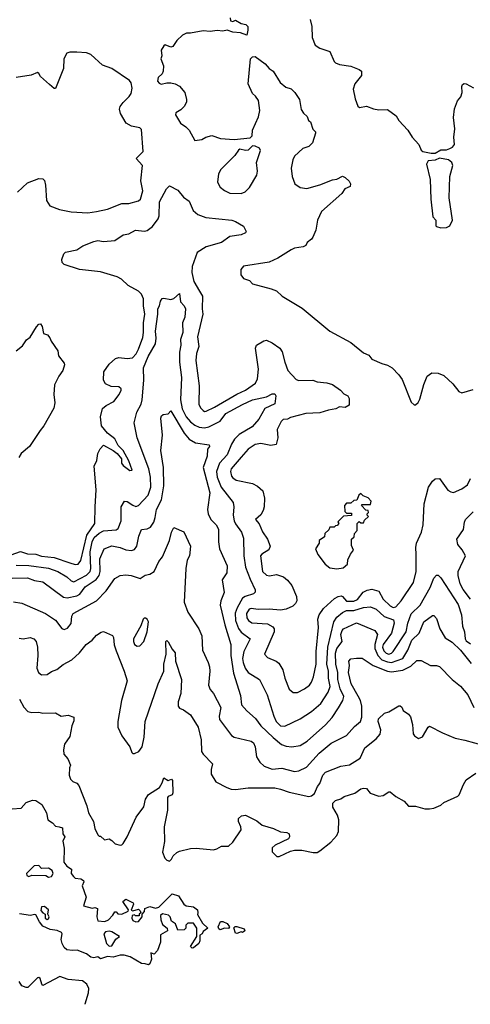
# Model space of a CAD drawing. Extents: x 1678759 to 1859541, y 384609 to 522867.
# Tile 8 of 256: x 1741470 to 1744674, y 385283 to 392292. Entities that reach past the tile are written whole.
import ezdxf

# ---------------------------------------------------------------- set-up
doc = ezdxf.new("R2010")
doc.units = 0

msp = doc.modelspace()

# ---------------------------------------------------------------- linework, layer by layer
at = {"layer": '0CON20XD'}
for points in [[(1742967.5, 392305), (1742970, 392285), (1742985, 392280), (1743005, 392290), (1743045, 392266.2), (1743077.7, 392257.7), (1743092.5, 392245), (1743093, 392217), (1743085, 392182.5), (1743039.3, 392199.3), (1742985, 392203.3), (1742945, 392217.5), (1742915, 392210), (1742875, 392216.2), (1742825, 392208.8), (1742775, 392214.2), (1742685, 392196.7), (1742655, 392196.2), (1742628.3, 392181.7), (1742586.1, 392143.9), (1742558.3, 392101.7), (1742545, 392097.5), (1742505, 392112.5), (1742495, 392107.5), (1742476.7, 392075), (1742480, 392035), (1742473.3, 392015), (1742492.5, 391965), (1742490, 391925), (1742483, 391907), (1742455, 391880), (1742450, 391855), (1742460.5, 391840.5), (1742475, 391833.8), (1742515, 391843.3), (1742545, 391842.5), (1742575, 391836.7), (1742605, 391820), (1742643.3, 391775), (1742656.2, 391725), (1742655.8, 391704.2), (1742640, 391675)], [(1743535.6, 392295), (1743547.8, 392245), (1743548.6, 392165), (1743571.5, 392111.5), (1743605, 392089.2), (1743675, 392065.8), (1743705.8, 391995.8), (1743716.7, 391985), (1743743.4, 391973.4), (1743825, 391961.9), (1743885, 391938.8), (1743900, 391925), (1743900, 391895), (1743854, 391835), (1743841.2, 391798.8), (1743855, 391730), (1743875, 391677.5), (1743887, 391667), (1743935, 391676), (1743985, 391656.7), (1744025, 391651.2), (1744085, 391653.3), (1744147.1, 391607.1), (1744166, 391575), (1744230, 391505), (1744261.2, 391455), (1744308, 391405), (1744325, 391364), (1744336.7, 391355), (1744395, 391342.1), (1744425, 391343.1)], [(1741454.3, 391065.7), (1741525, 391131.2), (1741605, 391162), (1741635, 391160), (1741645, 391147.5), (1741653.3, 391115), (1741661.1, 391005), (1741685, 390966.7), (1741752.1, 390942.1), (1741835.8, 390924.2), (1741955, 390918.1), (1742015, 390926.7), (1742095, 390943.1), (1742195, 390982.9), (1742245, 390984.5), (1742315, 391002.9), (1742328, 391015), (1742344.4, 391075), (1742332.1, 391145), (1742342.2, 391255), (1742298.8, 391305), (1742348.5, 391355), (1742335, 391510), (1742323.6, 391523.6), (1742265, 391533.8), (1742225.8, 391555.8), (1742185.7, 391625), (1742180, 391655), (1742185, 391673.8), (1742205, 391703.8), (1742248.8, 391745), (1742263, 391767), (1742268.9, 391805), (1742263, 391843), (1742249.4, 391859.4), (1742125, 391944), (1742057.7, 391967.7), (1741974.4, 392044.4), (1741945, 392055.7), (1741875, 392062), (1741825, 392062), (1741805, 392054), (1741783.9, 392015), (1741781.4, 391945), (1741725, 391802.5), (1741715, 391803.3), (1741680.9, 391830.9), (1741617, 391887), (1741605, 391910), (1741595, 391916.7), (1741552, 391898), (1741445, 391881.4)], [(1742640, 391675), (1742615, 391650), (1742580.7, 391629.3), (1742578.8, 391615), (1742614.2, 391555), (1742650.3, 391530.3), (1742674, 391505), (1742715, 391432), (1742765, 391438.8), (1742794.4, 391455.6), (1742835, 391468.6), (1742897.5, 391447.5), (1742995, 391440), (1743108.3, 391451.7), (1743123.9, 391466.1), (1743126.2, 391505), (1743168.9, 391601.1), (1743177, 391647), (1743167.9, 391717.9), (1743147.7, 391747.7), (1743126.4, 391766.4), (1743093.3, 391835), (1743110, 392015), (1743125, 392027.5), (1743145, 392030), (1743215, 391978.8), (1743244.5, 391944.5), (1743271.2, 391925), (1743322.5, 391845), (1743361.7, 391811.7), (1743400.5, 391800.5), (1743426, 391775), (1743458.8, 391725), (1743472.3, 391652.3), (1743487, 391627), (1743513.6, 391603.6), (1743522.5, 391575), (1743537.5, 391565), (1743555, 391512.5), (1743572.5, 391495), (1743572.5, 391485), (1743552.5, 391415), (1743525, 391390), (1743482.5, 391375), (1743425, 391321.2), (1743411.9, 391295), (1743400.6, 391235), (1743407.5, 391175), (1743427.1, 391125), (1743465, 391096.9), (1743511.7, 391091.7), (1743605, 391115.7), (1743695, 391152), (1743725, 391158), (1743765, 391178.8), (1743785, 391170), (1743813.6, 391143.6), (1743821.2, 391125), (1743820, 391105), (1743782.5, 391087.5), (1743760, 391055), (1743615, 390926), (1743587.5, 390865), (1743576, 390795), (1743554, 390745), (1743545, 390728.8), (1743515, 390706.2), (1743504, 390685), (1743485, 390674.4), (1743425, 390665.6), (1743401.2, 390655), (1743306, 390595), (1743244.5, 390565.5), (1743061.7, 390538.3), (1743043.3, 390515), (1743042.5, 390505), (1743042.5, 390475), (1743060.5, 390450.5), (1743105, 390436.7), (1743125, 390412.5), (1743257.3, 390377.3), (1743295, 390361.2), (1743336.7, 390325), (1743479.1, 390239.1), (1743675, 390073.8), (1743824.1, 389994.1), (1743915, 389921.2), (1743952.5, 389905), (1743975, 389876.7), (1744044.1, 389844.1), (1744085, 389833.8), (1744117.5, 389815), (1744166.7, 389765), (1744190.7, 389730.7), (1744255, 389570), (1744275, 389550), (1744285, 389550)], [(1744425, 391343.1), (1744465, 391365.5), (1744505, 391366.7), (1744529.2, 391375), (1744548.6, 391385), (1744562.9, 391405), (1744558.1, 391455), (1744564.5, 391515), (1744554.4, 391595), (1744561.7, 391658.3), (1744583.3, 391715), (1744607.7, 391742.3), (1744616.2, 391775), (1744613.9, 391816.1), (1744619.3, 391830.7), (1744630.7, 391839.3), (1744645, 391836.7), (1744696.2, 391806.2)], [(1743045, 391054.4), (1743073, 391067), (1743105, 391098.8), (1743155.7, 391185), (1743161.4, 391215), (1743154.2, 391275.8), (1743182.3, 391362.3), (1743175, 391378.8), (1743145, 391392.5), (1743125, 391393.8), (1743095, 391363.8), (1743075, 391361.2), (1743035, 391370), (1743025, 391363.3), (1742998.8, 391325), (1742900, 391225), (1742883.3, 391195), (1742875.8, 391135), (1742895, 391100), (1742925, 391077.5), (1742965, 391058.6), (1743045, 391054.4)], [(1744465, 390810), (1744505, 390812.5), (1744530, 390825), (1744546.7, 390865), (1744523.3, 391025), (1744530, 391175), (1744549.2, 391255), (1744544.2, 391275), (1744519.4, 391295), (1744455, 391307.8), (1744425, 391293.1), (1744375, 391286.9), (1744364, 391265), (1744388.8, 391155), (1744393.3, 391015), (1744408.3, 390888.3), (1744430, 390865), (1744430, 390825), (1744435, 390820), (1744465, 390810)], [(1741335, 388456.7), (1741475, 388506.5), (1741525, 388490.8), (1741585, 388486.3), (1741625, 388473.8), (1741715, 388462.9), (1741825, 388424.7), (1741865, 388414.6), (1741885, 388416.9), (1741905, 388441.2), (1741947.3, 388622.7), (1742004.6, 388705), (1742006.4, 388825), (1742013.1, 388945), (1741999.2, 389115), (1742017.5, 389155), (1742026, 389205), (1742042.7, 389237.3), (1742065, 389262.5), (1742135, 389226.2), (1742163.9, 389203.9), (1742192.5, 389165), (1742193.3, 389135), (1742205, 389117.5), (1742253.3, 389083.3), (1742270, 389085), (1742245, 389152.5), (1742206, 389225), (1742170.9, 389260.9), (1742145, 389308), (1742095, 389348.8), (1742050.7, 389400.7), (1742044, 389465), (1742058.8, 389525), (1742084.3, 389545.7), (1742140, 389575), (1742177.5, 389625), (1742190, 389655), (1742190, 389665), (1742175, 389678.8), (1742120.7, 389680.7), (1742080.5, 389700.5), (1742066.2, 389725), (1742068.8, 389785), (1742105, 389840), (1742150.7, 389879.3), (1742175, 389887.8), (1742235, 389880), (1742272.5, 389885), (1742296.9, 389913.1), (1742315, 389946), (1742345, 390028.8), (1742350.9, 390065), (1742350.8, 390135), (1742360.4, 390195), (1742350, 390255), (1742349.5, 390305), (1742335, 390339.2), (1742315, 390360.8), (1742241.2, 390401.2), (1742194.2, 390445), (1742162.8, 390462.8), (1742045, 390497.1), (1741893.8, 390515), (1741785, 390550), (1741771.2, 390565), (1741770, 390585), (1741783.3, 390625), (1741795, 390636.7), (1741875, 390652.9), (1741917.4, 390682.6), (1741996.6, 390713.4), (1742025, 390720), (1742065, 390714.5), (1742145, 390721.1), (1742205, 390760.8), (1742245, 390767.1), (1742292.5, 390795), (1742356.9, 390786.9), (1742375, 390791.9), (1742415, 390821.1), (1742454, 390875), (1742461.1, 390895), (1742463.1, 390995), (1742512.7, 391087.3), (1742535, 391110), (1742595, 391080), (1742635, 391028), (1742675, 391000), (1742703.3, 390935), (1742736.2, 390906.2), (1742793.6, 390883.6), (1742977.5, 390865), (1743005, 390855.6), (1743061.7, 390821.7), (1743080, 390785), (1743076.1, 390773.9), (1743045, 390760.6), (1742965, 390748.9), (1742905, 390705.4), (1742795, 390674.3), (1742730.8, 390635), (1742697.3, 390535), (1742693.3, 390493.3), (1742707.4, 390427.4), (1742749.4, 390359.4), (1742770, 390325), (1742767.5, 390235), (1742772.7, 390195), (1742733.8, 390035), (1742742.5, 389965), (1742726.9, 389915), (1742722.2, 389865), (1742745.7, 389685), (1742744.3, 389555), (1742755, 389530), (1742775, 389510), (1742785, 389504), (1742795, 389506.2), (1742855, 389532.9), (1743012.7, 389627.2), (1743074.7, 389655.3), (1743145.5, 389705), (1743160, 389735), (1743167.9, 389805), (1743146.9, 389955), (1743154.5, 389975.5), (1743205, 390005.6), (1743225, 390010), (1743265, 389991.8), (1743320.6, 389955), (1743337.4, 389927.4), (1743354.1, 389855), (1743376.7, 389795), (1743435, 389731.9), (1743455, 389724.4), (1743555, 389725.4), (1743585, 389714.6), (1743655, 389708.2), (1743695, 389696.2), (1743751.4, 389655), (1743775, 389630), (1743803.8, 389615), (1743813.3, 389595), (1743811.7, 389548.3), (1743785, 389532.5), (1743745, 389536.7), (1743718.8, 389521.2), (1743665, 389513.5), (1743605, 389494.5), (1743505, 389488.2), (1743395, 389459.2), (1743375, 389448.5), (1743344, 389445), (1743328.9, 389431.1), (1743301.9, 389375), (1743304.4, 389315), (1743292.5, 389267.5), (1743255, 389261.5), (1743185, 389274.6), (1743145, 389267.5), (1743095, 389234.3), (1743045, 389177.1), (1742974.5, 389095), (1742967.8, 389075), (1742975, 389043.8), (1742985, 389030), (1743010, 389015), (1743125, 388990), (1743160.8, 388970.8), (1743197.8, 388937.8), (1743211.5, 388885), (1743208.1, 388825), (1743200.7, 388799.3), (1743183.4, 388766.6), (1743147.5, 388735), (1743173.5, 388703.5), (1743196.2, 388646.2), (1743232.2, 388595), (1743250, 388545), (1743240.7, 388519.3), (1743191.5, 388488.5), (1743181.5, 388475), (1743196.9, 388365), (1743225, 388336.9), (1743246.6, 388333.4), (1743295, 388341.9), (1743346.2, 388325), (1743375, 388302), (1743404, 388265), (1743438, 388185), (1743440, 388155), (1743432, 388135), (1743412.1, 388117.9), (1743365, 388095.7), (1743325, 388088.9), (1743245, 388096.2), (1743165, 388092.5), (1743115, 388099.6), (1743101.1, 388095), (1743082.5, 388065), (1743085, 388032.9), (1743096.7, 388015), (1743119.5, 387999.5), (1743232.4, 387992.4), (1743270.2, 387970.2), (1743279.1, 387955), (1743280, 387935), (1743211.2, 387775), (1743231.3, 387751.3), (1743294.6, 387724.6), (1743311.7, 387711.7), (1743341.1, 387665), (1743354.4, 387605), (1743385.6, 387525.6), (1743415, 387502), (1743445, 387502.9)], [(1741445, 388409), (1741535, 388405.6), (1741675, 388387.5), (1741741.2, 388365), (1741805.4, 388325.4), (1741835, 388296.6), (1741855, 388290.3), (1741945, 388337.7), (1741971.6, 388365), (1741975.4, 388385), (1741970.1, 388505), (1741985.1, 388574.9), (1741999.2, 388605), (1742035, 388636.6), (1742065, 388653), (1742155, 388660.7), (1742170.3, 388669.7), (1742190, 388725), (1742190.9, 388825), (1742214.8, 388865.2), (1742235, 388861.6), (1742275, 388835.2), (1742295, 388826.9), (1742315, 388833.2), (1742382.9, 388907.1), (1742401.2, 388965), (1742398.9, 389035), (1742388.6, 389095), (1742304.5, 389315.5), (1742283.5, 389423.5), (1742301.8, 389498.2), (1742332.4, 389555), (1742341, 389585), (1742353.2, 389725), (1742351.2, 389815), (1742383.3, 389895), (1742434.7, 389985), (1742439.7, 390025), (1742435.6, 390074.4), (1742452.6, 390195), (1742452.3, 390235), (1742464.4, 390255.6), (1742472, 390288), (1742483.6, 390306.4), (1742495, 390310), (1742545, 390300), (1742565, 390307.5), (1742605, 390342.5), (1742614, 390285), (1742640, 390255), (1742648.9, 390235), (1742644.5, 390175), (1742627.9, 390135), (1742628.9, 390065), (1742613.1, 390015), (1742616.6, 389975), (1742605.4, 389925), (1742605.8, 389854.2), (1742620.3, 389745), (1742613.3, 389585), (1742625, 389522.5), (1742654.6, 389464.6), (1742685, 389428.9), (1742715, 389404.8), (1742745, 389392.5), (1742785, 389387.5), (1742815, 389393.2), (1742894.3, 389435), (1742935, 389488.3), (1743055, 389552.1), (1743125, 389585.2), (1743225, 389607.7), (1743265, 389628.1), (1743285, 389628), (1743292, 389615), (1743285, 389558), (1743212.5, 389525), (1743170.4, 389449.6), (1743121.8, 389395), (1743030.9, 389339.1), (1742996.1, 389305), (1742975, 389271.5), (1742944.8, 389195), (1742890.2, 389135), (1742869.1, 389075), (1742874.8, 389035), (1742902.6, 388965), (1742987.3, 388855), (1742992.1, 388825), (1742986.8, 388765), (1742995.8, 388725.8), (1743005, 388703.3), (1743047.7, 388645), (1743061.2, 388601.2), (1743063.8, 388475), (1743076.5, 388395), (1743108.2, 388308.2), (1743145, 388232.5), (1743143.7, 388216.3), (1743133.1, 388205), (1743073.3, 388186.7), (1743054.8, 388175.2), (1743015.2, 388104.8), (1743002.5, 388067.5), (1743004, 388014), (1743025, 387958.8), (1743045, 387932.4), (1743108.8, 387885), (1743062.9, 387795), (1743054.8, 387745), (1743057.8, 387715), (1743073.1, 387675), (1743095, 387645.3), (1743173.9, 387593.9), (1743228.8, 387485), (1743275.9, 387335), (1743294.2, 387295), (1743325, 387265.3), (1743355, 387263.3)], [(1741445, 389934.4), (1741488.7, 389971.3), (1741517.3, 390012.7), (1741545, 390033.3), (1741588, 390105), (1741605, 390123.8), (1741617.7, 390127.7), (1741628.3, 390108.3), (1741639.3, 390059.3), (1741668.3, 390048.3), (1741685, 390027.5), (1741693.9, 390003.9), (1741740, 389935), (1741745, 389900), (1741786.1, 389846.1), (1741787.5, 389835), (1741776.2, 389795), (1741746.7, 389755), (1741717, 389693), (1741712.5, 389625), (1741718.8, 389565), (1741712.5, 389527.5), (1741640, 389400), (1741615, 389368.8), (1741540, 389255), (1741478.8, 389205), (1741462.5, 389175)], [(1744285, 389550), (1744303, 389567), (1744315, 389590), (1744344.2, 389695.8), (1744368.8, 389755), (1744401.7, 389778.3), (1744445, 389777.1), (1744485, 389758.6), (1744550.9, 389700.9), (1744593.3, 389645), (1744615, 389636.7), (1744695, 389660)], [(1742431.9, 388748.1), (1742441.5, 388805), (1742479.2, 388875), (1742494.2, 388975), (1742493.1, 389105), (1742472.8, 389225), (1742485.6, 389335), (1742474.3, 389455.7), (1742478.8, 389471.2), (1742489.3, 389480.7), (1742525, 389486.7), (1742545, 389507.5), (1742639.1, 389349.1), (1742675.3, 389305.3), (1742720.7, 389280.7), (1742817.5, 389265), (1742820, 389255), (1742805.6, 389234.4), (1742802.5, 389185), (1742774.7, 389105), (1742821.3, 388925), (1742804.5, 388805), (1742808.9, 388775), (1742827.8, 388735), (1742866.9, 388695), (1742882.5, 388665), (1742883.6, 388575), (1742891.2, 388525), (1742944.3, 388405), (1742943.8, 388355), (1742910, 388305), (1742923.1, 388215), (1742899.5, 388155), (1742895.5, 388125), (1742928.2, 387985), (1742972.3, 387845), (1742971.9, 387765), (1742991.3, 387641.3), (1743040.7, 387480.7), (1743047.3, 387415), (1743085, 387371.4), (1743147.8, 387317.8), (1743185.4, 387265), (1743271.3, 387181.3), (1743332.4, 387132.4), (1743365, 387119.6), (1743405, 387115.5), (1743465, 387125.6), (1743515, 387155.6), (1743645, 387271.8), (1743691.5, 387325), (1743737.6, 387392.4), (1743767.9, 387445), (1743774, 387475), (1743747.9, 387527.9), (1743732.8, 387595), (1743731.4, 387645), (1743717.1, 387705), (1743716.5, 387783.5), (1743725.5, 387815.5), (1743761.9, 387865), (1743754.4, 387915), (1743763.3, 387945), (1743773.2, 387956.8), (1743865, 387998), (1743995, 387943.6), (1744015.3, 387915), (1743994.6, 387845.4), (1743995.4, 387815), (1744015.9, 387765.9), (1744044.7, 387734.7), (1744085, 387720), (1744115, 387716.8), (1744194.6, 387745), (1744230.3, 387805), (1744259.5, 387875), (1744311.3, 387925), (1744343.8, 388006.2), (1744405, 388051.2), (1744415, 388051.2), (1744435, 388028.8), (1744456.9, 387955), (1744495, 387891.8), (1744545, 387861.1), (1744605, 387803.5), (1744679.8, 387709.8)], [(1743445, 387502.9), (1743495, 387527.5), (1743530, 387555), (1743545.6, 387575), (1743559.4, 387615), (1743578.2, 387705), (1743577.3, 387795), (1743593.8, 387965), (1743590, 388025), (1743600, 388055), (1743630.5, 388099.5), (1743707.8, 388172.2), (1743735, 388186.2), (1743755, 388190.8), (1743765, 388186.3), (1743795, 388152.3), (1743845, 388152), (1743871.1, 388165), (1743912.9, 388217.1), (1743939.8, 388230.2), (1743975, 388237), (1744024.4, 388224.4), (1744055, 388166.7), (1744105, 388120), (1744125, 388108.8), (1744145, 388112.9), (1744182.2, 388155), (1744271.5, 388285), (1744290.4, 388365), (1744289.5, 388485), (1744286.7, 388535), (1744292.5, 388565), (1744328.2, 388645), (1744338.5, 388695), (1744345.5, 388845), (1744377.8, 388965), (1744405, 389006.2), (1744425, 389024), (1744455, 389026.2), (1744515, 388943.1), (1744535, 388930), (1744555, 388927.1), (1744615, 388953.6), (1744655, 388980.6), (1744675.4, 389025)], [(1743725, 388383.8), (1743770, 388390), (1743800, 388415), (1743804, 388446), (1743822.3, 388487.7), (1743842.5, 388515), (1743828.3, 388548.3), (1743830, 388595), (1743848.3, 388611.7), (1743850, 388635), (1743870, 388655), (1743870, 388705), (1743885, 388720), (1743895, 388710), (1743915, 388710), (1743921.7, 388728.3), (1743950, 388755), (1743940, 388765), (1743940, 388775), (1743950, 388785), (1743948.3, 388798.3), (1743931.7, 388801.7), (1743900, 388835), (1743905, 388840), (1743965, 388840), (1743970, 388865), (1743948.3, 388888.3), (1743911.7, 388901.7), (1743895, 388920), (1743881.7, 388908.3), (1743868.3, 388871.7), (1743845, 388870), (1743825, 388850), (1743795, 388850), (1743780, 388835), (1743781.7, 388791.7), (1743795, 388780), (1743828.3, 388778.3), (1743828.3, 388761.7), (1743771.7, 388758.3), (1743731.7, 388718.3), (1743740, 388705), (1743728.3, 388691.7), (1743715, 388690), (1743705, 388680), (1743675, 388680), (1743668.3, 388661.7), (1743640, 388635), (1743638.3, 388611.7), (1743600, 388585), (1743600, 388565), (1743573.6, 388526.4), (1743590, 388485), (1743643.3, 388415), (1743675, 388390), (1743725, 388383.8)], [(1744675, 388166.7), (1744623.8, 388235), (1744602.5, 388275), (1744587.5, 388335), (1744587, 388363), (1744639.2, 388475), (1744617.7, 388517.7), (1744585.7, 388555), (1744577.5, 388595), (1744626.6, 388663.4), (1744632.2, 388715), (1744641.1, 388735), (1744695, 388788.9)], [(1741415, 388317.5), (1741525, 388318.6), (1741575, 388300), (1741635, 388289.6), (1741780.7, 388180.7), (1741807.6, 388177.6), (1741875, 388190.8), (1741896.4, 388203.6), (1741936, 388255), (1742012.5, 388307.5), (1742035.1, 388334.9), (1742042.4, 388365), (1742040, 388455), (1742071.1, 388525), (1742125, 388546.8), (1742185, 388534.6), (1742225, 388518.8), (1742265, 388514.6), (1742285, 388519.5), (1742303.1, 388545), (1742315.7, 388615), (1742335, 388663.8), (1742375, 388667.1), (1742399.6, 388680.4), (1742424.5, 388715), (1742431.9, 388748.1)], [(1741425, 388147.8), (1741485, 388138.6), (1741652.5, 388065), (1741725, 388016.7), (1741768, 387958), (1741785, 387950.5), (1741809.9, 387960.1), (1741835, 387993.1), (1741840.8, 388045), (1741850.4, 388065), (1742016.9, 388155), (1742084.8, 388225.2), (1742146, 388315), (1742185, 388334.3), (1742225, 388340), (1742262.5, 388335), (1742325.9, 388314.1), (1742362.7, 388337.3), (1742395, 388346), (1742425.6, 388365), (1742460, 388435), (1742485, 388468.8), (1742534.6, 388585), (1742549.6, 388645), (1742565, 388678), (1742637, 388647), (1742683.8, 388545), (1742678.1, 388475), (1742660.5, 388445), (1742651.2, 388385), (1742639.4, 388145), (1742664.6, 388074.6), (1742744.4, 387955), (1742764.4, 387905), (1742770.5, 387805), (1742811.1, 387715), (1742818.9, 387685), (1742821.9, 387655), (1742811.4, 387555), (1742824.3, 387525), (1742846.9, 387495), (1742900.5, 387395), (1742887.6, 387335), (1742890.6, 387310.6), (1742977, 387197), (1742995, 387184.4), (1743115, 387156.7), (1743131.4, 387145), (1743143.2, 387116.8), (1743154.6, 387044.6), (1743177.6, 387007.6), (1743208.9, 386978.9), (1743265, 386957.1), (1743335, 386964.7), (1743425, 386940), (1743454.7, 386945.3), (1743509.9, 386970.1), (1743599.4, 387070.6), (1743685, 387140.8), (1743795, 387196.9), (1743849.6, 387260.4), (1743893.1, 387296.9), (1743903.5, 387326.5), (1743902.2, 387405), (1743894.4, 387445), (1743876.9, 387476.9), (1743828.2, 387565), (1743808.7, 387645), (1743816.2, 387695), (1743810, 387725), (1743825, 387741.4), (1743865, 387748), (1743905, 387746), (1743984, 387694), (1744085, 387654.7), (1744115, 387649.3), (1744195, 387661.6), (1744250.6, 387689.4), (1744295, 387729.4), (1744325, 387731.4), (1744392.5, 387695), (1744435, 387694.2), (1744455, 387687.5), (1744545.3, 387595.3), (1744605, 387547.5), (1744655.7, 387485), (1744699.4, 387395)], [(1743355, 387263.3), (1743465, 387314.5), (1743545, 387366.2), (1743612, 387425), (1743663.5, 387505), (1743676.7, 387545), (1743666.3, 387605), (1743665.2, 387655), (1743654, 387705), (1743660.6, 387825), (1743703.4, 388005), (1743725, 388037.7), (1743765, 388071.2), (1743795, 388086.6), (1743845, 388087), (1743915, 388108), (1743965, 388112.1), (1744005, 388094.6), (1744062.8, 388042.8), (1744128.9, 388018.9), (1744133.1, 387995), (1744113.9, 387925), (1744054.3, 387845), (1744050.6, 387825), (1744059.1, 387799.1), (1744075, 387782.6), (1744095, 387776), (1744115, 387782.2), (1744126, 387794), (1744218.6, 387935), (1744230.2, 387995), (1744255, 388063.3), (1744317.2, 388125), (1744388.9, 388251.1), (1744415, 388317.5), (1744435, 388338.6), (1744445, 388337.1), (1744465, 388320), (1744588.2, 388128.2), (1744612.9, 388055), (1744617.8, 387975), (1744633.6, 387935), (1744638.2, 387885), (1744645, 387870), (1744675, 387849.6)], [(1742305, 387832.2), (1742325, 387834.4), (1742351.8, 387865), (1742375, 387933.3), (1742384.7, 388004.7), (1742376.1, 388025), (1742365, 388031.8), (1742355, 388032.2), (1742347.8, 388025), (1742331.9, 387978.1), (1742279.6, 387885), (1742279.2, 387865), (1742287.1, 387845), (1742305, 387832.2)], [(1741465, 387889.2), (1741495, 387884.4), (1741545, 387894.4), (1741570, 387885), (1741586.4, 387865), (1741595.6, 387825), (1741598.9, 387765), (1741591.1, 387675), (1741602.9, 387645), (1741625, 387627.8), (1741665, 387630.4), (1741695, 387651.2), (1741734, 387666), (1741779.2, 387700.8), (1741841.4, 387735), (1741894.5, 387785), (1741942.5, 387845), (1741984.4, 387875.6), (1742015, 387910), (1742048.3, 387931.7), (1742065, 387936.2), (1742129.1, 387909.1), (1742135.7, 387895), (1742140.9, 387840.9), (1742155, 387800), (1742213.1, 387655), (1742234.4, 387585), (1742192.9, 387445), (1742166.5, 387295), (1742166.8, 387256.8), (1742195, 387193.8), (1742253.8, 387115), (1742266.4, 387076.4), (1742275, 387067.5), (1742285, 387067.5), (1742317.7, 387082.3), (1742340.8, 387115), (1742354.4, 387185), (1742362.5, 387295), (1742455.3, 387564.7), (1742494.3, 387655), (1742494.6, 387705), (1742510.4, 387775), (1742510, 387865), (1742515, 387873.3), (1742525, 387863.8), (1742555, 387810.8), (1742574.5, 387784.5), (1742576.7, 387725), (1742620, 387595), (1742616.7, 387495), (1742596.8, 387436.8), (1742595.7, 387405), (1742605, 387390), (1742635, 387378.6), (1742685, 387343.8), (1742738.6, 387255), (1742760, 387165), (1742763.6, 387083.6), (1742773.8, 387063.8), (1742841.2, 386995), (1742831.2, 386955), (1742830.7, 386920.7), (1742865, 386867.5), (1742942.5, 386825), (1742974.4, 386814.4), (1743005, 386812.5), (1743095, 386823.8), (1743285, 386823.5), (1743325, 386815.4), (1743385, 386792.2), (1743525, 386761.5), (1743545, 386766.9), (1743566.8, 386783.2), (1743587.1, 386832.9), (1743605, 386855.5), (1743624.6, 386915), (1743645, 386935.5), (1743753, 386977), (1743815, 386987.3), (1743891.4, 387035), (1743925, 387108.9), (1744005, 387172), (1744033.3, 387205), (1744037, 387237), (1744018.1, 387295), (1744020.6, 387315), (1744065, 387355.8), (1744095, 387366), (1744165, 387407.5), (1744175, 387408), (1744188.3, 387398.3), (1744197.5, 387375), (1744235, 387347.5), (1744249.4, 387329.4), (1744262.7, 387275), (1744268.6, 387208.6), (1744277.5, 387195), (1744305, 387176), (1744335, 387188), (1744374.2, 387255.8), (1744385, 387263.8), (1744476.7, 387215), (1744566.2, 387176.2), (1744635, 387163.6), (1744773.3, 387125)], [(1741469.2, 387455), (1741499.2, 387399.2), (1741527.7, 387367.7), (1741555, 387360), (1741605, 387363.1), (1741635, 387354.2), (1741725, 387356.7), (1741765, 387333.3), (1741815, 387340), (1741855, 387327.5), (1741855, 387300), (1741840, 387265), (1741825, 387190), (1741788.8, 387135), (1741781.2, 387095), (1741782.3, 387062.3), (1741810.7, 387030.7), (1741830, 386985), (1741823.3, 386965), (1741822.5, 386915), (1741830, 386885), (1741848.3, 386868.3), (1741875, 386857.5), (1741890.7, 386840.7), (1741946.7, 386695), (1741960, 386645), (1741993.3, 386585), (1742003.3, 386535), (1742025, 386490), (1742035, 386480), (1742045, 386480), (1742073, 386453), (1742105, 386460), (1742125, 386448.8), (1742147.5, 386425), (1742185, 386416.7), (1742195, 386417.5), (1742205, 386427.5), (1742235, 386473.8), (1742297.7, 386615), (1742352.3, 386687.7), (1742365, 386742.5), (1742385, 386775.5), (1742462.7, 386827.3), (1742481.8, 386858.2), (1742495, 386895.7), (1742525, 386876.7), (1742550, 386885), (1742555.8, 386875.8), (1742558.3, 386788.3), (1742555, 386773.8), (1742525, 386762.5), (1742521.2, 386755), (1742520, 386665), (1742496.1, 386545), (1742498.7, 386441.3), (1742486, 386365), (1742502.1, 386322.1), (1742515, 386308), (1742535, 386301.2), (1742550, 386315), (1742560.5, 386339.5), (1742587.7, 386362.3), (1742605, 386372), (1742685, 386392.5), (1742725.7, 386394.3), (1742847.6, 386382.4), (1742871.7, 386388.3), (1742905, 386408), (1742955, 386408), (1742985, 386435.8), (1743043.9, 386523.9), (1743042.5, 386545), (1743026, 386585), (1743026.7, 386605), (1743046.1, 386623.9), (1743075, 386628.8), (1743155, 386590), (1743195, 386558), (1743274.1, 386534.1), (1743325, 386510), (1743370, 386505), (1743385.8, 386495.8), (1743389.2, 386475), (1743380.3, 386459.7), (1743286.7, 386415), (1743264.3, 386395.7), (1743265, 386367.5), (1743297.5, 386335), (1743315, 386334.3), (1743395, 386372.2), (1743425, 386379.5), (1743475, 386381.1), (1743556.9, 386363.1), (1743585, 386363.8), (1743605.2, 386374.8), (1743682.6, 386437.4), (1743724.5, 386485.5), (1743737.8, 386512.2), (1743740.4, 386595), (1743729.3, 386629.3), (1743696.5, 386685), (1743696.7, 386715), (1743715, 386733.1), (1743754.3, 386745.7), (1743778.1, 386761.9), (1743854.2, 386785.8), (1743895, 386817.5), (1743915, 386822.5), (1743935, 386818.8), (1743963.3, 386785), (1744025, 386764.4), (1744055, 386770), (1744093.9, 386796.1), (1744105, 386796.2), (1744145, 386761.2), (1744205, 386728.8), (1744235, 386694), (1744285, 386694.2), (1744350, 386675), (1744385, 386673.8), (1744415, 386678.8), (1744465, 386701.2), (1744485, 386718.8), (1744585.8, 386764.2), (1744596.2, 386775), (1744625, 386847.5), (1744645, 386880), (1744712.7, 386927.3)], [(1741415, 386674.2), (1741480, 386680), (1741515, 386720), (1741560, 386735), (1741585, 386732.5), (1741628.1, 386705), (1741660, 386645), (1741670, 386595), (1741703.3, 386575), (1741725, 386550), (1741750, 386545), (1741775, 386540), (1741777.3, 386497.3), (1741790.8, 386475), (1741775.7, 386444.3), (1741785.4, 386395), (1741784.1, 386294.1), (1741805, 386266.7), (1741837.5, 386245), (1741836.7, 386215), (1741851.4, 386191.4), (1741865, 386181.2), (1741905, 386176.2), (1741922.5, 386165), (1741926.4, 386153.6), (1741913.8, 386125), (1741943.3, 386045), (1741923, 385983), (1741985, 385966.2), (1742005, 385971.2), (1742022.5, 385965), (1742017.5, 385905), (1742025, 385877.5), (1742075, 385872.5), (1742100, 385885), (1742133, 385917), (1742145, 385940), (1742155, 385940), (1742167.5, 385927.5), (1742195, 385923.3), (1742240, 385945), (1742242.5, 385955), (1742203.6, 386013.6), (1742225, 386030), (1742276.7, 386005), (1742280, 385995), (1742261.7, 385951.7), (1742275, 385947.5), (1742315, 385960), (1742327, 385947), (1742330, 385935), (1742320, 385925), (1742318.3, 385911.7), (1742293, 385913), (1742285, 385920), (1742270, 385915), (1742267.5, 385895), (1742275, 385880), (1742295, 385870), (1742315, 385872.5), (1742340, 385905), (1742340, 385925), (1742357, 385943), (1742360, 385965), (1742395, 385980), (1742435, 385966.7), (1742460, 385975), (1742555, 386070), (1742600, 386055), (1742637.5, 385995), (1742653.9, 385983.9), (1742705, 385976.2), (1742733.3, 385955), (1742737.5, 385935), (1742733, 385923), (1742769.3, 385859.3), (1742807.5, 385825), (1742775, 385800), (1742766.4, 385783.6), (1742750, 385775), (1742750, 385735), (1742742.5, 385715), (1742705, 385683.8), (1742695, 385683.3), (1742683.8, 385695), (1742730, 385765), (1742730, 385825), (1742705, 385860), (1742665, 385860), (1742650, 385845), (1742650, 385825), (1742638.3, 385811.7), (1742595, 385810), (1742577.5, 385855), (1742550, 385875), (1742540, 385905), (1742527, 385917), (1742485, 385927.5), (1742470, 385915), (1742472.5, 385885), (1742485, 385850), (1742517.5, 385825), (1742520, 385805), (1742471.7, 385778.3), (1742470, 385725), (1742450, 385665), (1742425, 385640), (1742401.7, 385648.3), (1742406.7, 385605), (1742395, 385570), (1742385, 385562.5), (1742361.7, 385571.7), (1742335, 385572.5), (1742255, 385620), (1742213, 385633), (1742185, 385633.3), (1742135, 385617.5), (1742095, 385622.5), (1742045, 385607.5), (1742025, 385620), (1741996, 385614), (1741975, 385617.5), (1741945, 385642.9), (1741879.2, 385669.2), (1741845, 385664.6), (1741805, 385671.5), (1741785, 385686.2), (1741770.8, 385715), (1741763.8, 385745), (1741772.5, 385785), (1741767.5, 385795), (1741735, 385808.8), (1741685.9, 385815.9), (1741635, 385840), (1741609.3, 385869.3), (1741585, 385920), (1741575, 385922.5), (1741546.1, 385913.9), (1741467, 385927)], [(1741675, 386187.5), (1741695, 386193.3), (1741707.5, 386215), (1741700, 386235), (1741675, 386252.5), (1741625, 386250), (1741605, 386270), (1741571.7, 386268.3), (1741517.5, 386215), (1741520.7, 386200.7), (1741535, 386193.3), (1741555, 386202.5), (1741655, 386200), (1741675, 386187.5)], [(1741665, 385887.5), (1741675, 385890), (1741680, 385905), (1741670, 385925), (1741673.3, 385955), (1741645, 385978), (1741625, 385977.5), (1741620.7, 385950.7), (1741633.6, 385933.6), (1741650, 385925), (1741650, 385895), (1741665, 385887.5)], [(1742895, 385812.5), (1742885, 385820), (1742880, 385835), (1742898.3, 385871.7), (1742915, 385872.5), (1742945, 385857.5), (1742962.5, 385835), (1742955, 385822.5), (1742925, 385823.8), (1742895, 385812.5)], [(1743015, 385787.5), (1743005, 385790), (1742993, 385827), (1743003, 385837), (1743015, 385837.5), (1743065, 385820), (1743070, 385805), (1743055, 385793.3), (1743045, 385797.5), (1743015, 385787.5)], [(1742105, 385696.7), (1742125, 385700), (1742153.6, 385746.4), (1742180, 385765), (1742125, 385798.8), (1742105, 385803.8), (1742080.5, 385799.5), (1742067.5, 385785), (1742087.5, 385715), (1742105, 385696.7)], [(1741935, 385282.6), (1741934.4, 385285), (1741960, 385365), (1741960.8, 385395), (1741946.2, 385425), (1741915, 385450), (1741815, 385460), (1741755, 385480), (1741635, 385416.7), (1741626, 385426), (1741615, 385466.7), (1741605, 385473.3), (1741595, 385471.2), (1741527, 385403), (1741515, 385401.2), (1741485, 385413.3), (1741465.7, 385445.7)]]:
    msp.add_lwpolyline(points, dxfattribs=at)

doc.saveas('drawing.dxf')
